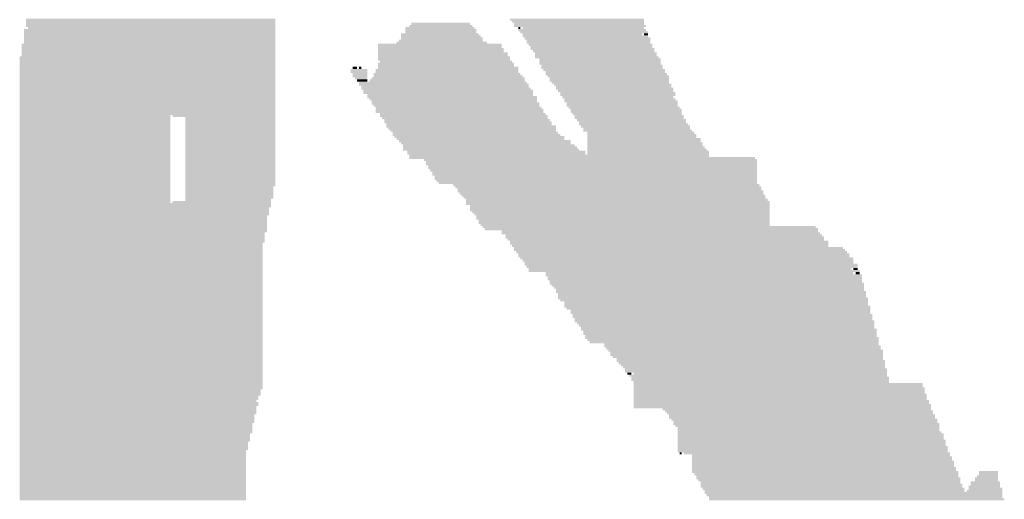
# Model space of a CAD drawing. Extents: x 0 to 579, y 0 to 878.
# Tile 13 of 34: x 208 to 335, y 310 to 372. Entities that reach past the tile are written whole.
import ezdxf

# ---------------------------------------------------------------- set-up
doc = ezdxf.new("R2010")
doc.units = 0
doc.header["$MEASUREMENT"] = 0

msp = doc.modelspace()

# ---------------------------------------------------------------- linework, layer by layer
at = {"color": 7, "linetype": 'Continuous', "lineweight": 0}
for points in [[(209.11, 371.42), (241.18, 371.42), (209.11, 371.69), (241.18, 371.69)], [(209.11, 371.16), (241.18, 371.16), (209.11, 371.42), (241.18, 371.42)], [(209.11, 370.89), (241.18, 370.89), (209.11, 371.16), (241.18, 371.16)], [(258.69, 370.89), (266.24, 370.89), (258.69, 371.16), (266.24, 371.16)], [(271.36, 371.42), (288.61, 371.42), (271.36, 371.69), (288.61, 371.69)], [(271.63, 371.16), (288.61, 371.16), (271.63, 371.42), (288.61, 371.42)], [(271.9, 370.89), (288.61, 370.89), (271.9, 371.16), (288.61, 371.16)], [(208.84, 370.08), (241.18, 370.08), (208.84, 370.35), (241.18, 370.35)], [(208.84, 369.81), (241.18, 369.81), (208.84, 370.08), (241.18, 370.08)], [(209.11, 370.62), (241.18, 370.62), (209.11, 370.89), (241.18, 370.89)], [(209.38, 370.35), (241.18, 370.35), (209.38, 370.62), (241.18, 370.62)], [(257.89, 370.35), (266.78, 370.35), (257.89, 370.62), (266.78, 370.62)], [(257.89, 370.08), (267.05, 370.08), (257.89, 370.35), (267.05, 370.35)], [(257.89, 369.81), (267.05, 369.81), (257.89, 370.08), (267.05, 370.08)], [(258.42, 370.62), (266.51, 370.62), (258.42, 370.89), (266.51, 370.89)], [(271.9, 370.62), (288.88, 370.62), (271.9, 370.89), (288.88, 370.89)], [(272.44, 370.35), (272.71, 370.35), (272.44, 370.62), (272.71, 370.62)], [(272.44, 370.08), (288.88, 370.08), (272.44, 370.35), (288.88, 370.35)], [(272.71, 369.81), (289.14, 369.81), (272.71, 370.08), (289.14, 370.08)], [(272.98, 370.35), (288.61, 370.35), (272.98, 370.62), (288.61, 370.62)], [(208.84, 369.54), (241.18, 369.54), (208.84, 369.81), (241.18, 369.81)], [(208.84, 369.27), (241.18, 369.27), (208.84, 369.54), (241.18, 369.54)], [(208.84, 369), (241.18, 369), (208.84, 369.27), (241.18, 369.27)], [(208.84, 368.73), (241.18, 368.73), (208.84, 369), (241.18, 369)], [(208.84, 368.46), (241.18, 368.46), (208.84, 368.73), (241.18, 368.73)], [(256.81, 368.46), (268.4, 368.46), (256.81, 368.73), (268.4, 368.73)], [(257.08, 368.73), (267.86, 368.73), (257.08, 369), (267.86, 369)], [(257.35, 369.54), (267.32, 369.54), (257.35, 369.81), (267.32, 369.81)], [(257.35, 369.27), (267.59, 369.27), (257.35, 369.54), (267.59, 369.54)], [(257.35, 369), (267.86, 369), (257.35, 369.27), (267.86, 369.27)], [(272.98, 369.54), (288.34, 369.54), (272.98, 369.81), (288.34, 369.81)], [(272.98, 369.27), (289.14, 369.27), (272.98, 369.54), (289.14, 369.54)], [(273.25, 369), (289.41, 369), (273.25, 369.27), (289.41, 369.27)], [(273.52, 368.73), (289.41, 368.73), (273.52, 369), (289.41, 369)], [(273.52, 368.46), (289.41, 368.46), (273.52, 368.73), (289.41, 368.73)], [(288.61, 369.54), (289.14, 369.54), (288.61, 369.81), (289.14, 369.81)], [(208.57, 368.19), (241.18, 368.19), (208.57, 368.46), (241.18, 368.46)], [(208.57, 367.92), (241.18, 367.92), (208.57, 368.19), (241.18, 368.19)], [(208.57, 367.65), (241.18, 367.65), (208.57, 367.92), (241.18, 367.92)], [(208.57, 367.38), (241.18, 367.38), (208.57, 367.65), (241.18, 367.65)], [(208.57, 367.12), (241.18, 367.12), (208.57, 367.38), (241.18, 367.38)], [(254.38, 368.19), (270.28, 368.19), (254.38, 368.46), (270.28, 368.46)], [(254.38, 367.92), (270.28, 367.92), (254.38, 368.19), (270.28, 368.19)], [(254.38, 367.65), (270.55, 367.65), (254.38, 367.92), (270.55, 367.92)], [(254.38, 367.38), (270.55, 367.38), (254.38, 367.65), (270.55, 367.65)], [(254.38, 367.12), (271.09, 367.12), (254.38, 367.38), (271.09, 367.38)], [(273.78, 368.19), (289.68, 368.19), (273.78, 368.46), (289.68, 368.46)], [(274.05, 367.92), (289.68, 367.92), (274.05, 368.19), (289.68, 368.19)], [(274.05, 367.65), (289.95, 367.65), (274.05, 367.92), (289.95, 367.92)], [(274.32, 367.38), (289.95, 367.38), (274.32, 367.65), (289.95, 367.65)], [(274.59, 367.12), (290.22, 367.12), (274.59, 367.38), (290.22, 367.38)], [(208.3, 366.58), (241.18, 366.58), (208.3, 366.85), (241.18, 366.85)], [(208.3, 366.31), (241.18, 366.31), (208.3, 366.58), (241.18, 366.58)], [(208.3, 366.04), (241.18, 366.04), (208.3, 366.31), (241.18, 366.31)], [(208.3, 365.77), (241.18, 365.77), (208.3, 366.04), (241.18, 366.04)], [(208.57, 366.85), (241.18, 366.85), (208.57, 367.12), (241.18, 367.12)], [(254.38, 366.85), (271.09, 366.85), (254.38, 367.12), (271.09, 367.12)], [(254.38, 366.58), (271.36, 366.58), (254.38, 366.85), (271.36, 366.85)], [(254.38, 366.31), (271.36, 366.31), (254.38, 366.58), (271.36, 366.58)], [(254.38, 365.77), (271.9, 365.77), (254.38, 366.04), (271.9, 366.04)], [(254.65, 366.04), (271.63, 366.04), (254.65, 366.31), (271.63, 366.31)], [(274.59, 366.85), (290.22, 366.85), (274.59, 367.12), (290.22, 367.12)], [(274.59, 366.58), (290.49, 366.58), (274.59, 366.85), (290.49, 366.85)], [(275.13, 366.31), (290.76, 366.31), (275.13, 366.58), (290.76, 366.58)], [(275.13, 366.04), (290.76, 366.04), (275.13, 366.31), (290.76, 366.31)], [(275.13, 365.77), (290.76, 365.77), (275.13, 366.04), (290.76, 366.04)], [(208.3, 365.5), (241.18, 365.5), (208.3, 365.77), (241.18, 365.77)], [(208.3, 365.23), (241.18, 365.23), (208.3, 365.5), (241.18, 365.5)], [(208.3, 364.96), (241.18, 364.96), (208.3, 365.23), (241.18, 365.23)], [(208.3, 364.69), (241.18, 364.69), (208.3, 364.96), (241.18, 364.96)], [(250.88, 364.96), (253.04, 364.96), (250.88, 365.23), (253.04, 365.23)], [(250.88, 364.69), (253.04, 364.69), (250.88, 364.96), (253.04, 364.96)], [(251.15, 365.23), (251.69, 365.23), (251.15, 365.5), (251.69, 365.5)], [(251.96, 365.23), (252.23, 365.23), (251.96, 365.5), (252.23, 365.5)], [(254.11, 364.96), (272.44, 364.96), (254.11, 365.23), (272.44, 365.23)], [(254.11, 364.69), (272.44, 364.69), (254.11, 364.96), (272.44, 364.96)], [(254.38, 365.5), (271.9, 365.5), (254.38, 365.77), (271.9, 365.77)], [(254.38, 365.23), (272.44, 365.23), (254.38, 365.5), (272.44, 365.5)], [(275.4, 365.5), (291.03, 365.5), (275.4, 365.77), (291.03, 365.77)], [(275.4, 365.23), (291.03, 365.23), (275.4, 365.5), (291.03, 365.5)], [(275.67, 364.96), (291.3, 364.96), (275.67, 365.23), (291.3, 365.23)], [(275.94, 364.69), (291.3, 364.69), (275.94, 364.96), (291.3, 364.96)], [(208.3, 364.42), (241.18, 364.42), (208.3, 364.69), (241.18, 364.69)], [(208.3, 364.15), (241.18, 364.15), (208.3, 364.42), (241.18, 364.42)], [(208.3, 363.88), (241.18, 363.88), (208.3, 364.15), (241.18, 364.15)], [(208.3, 363.61), (241.18, 363.61), (208.3, 363.88), (241.18, 363.88)], [(208.3, 363.34), (241.18, 363.34), (208.3, 363.61), (241.18, 363.61)], [(251.15, 364.42), (253.04, 364.42), (251.15, 364.69), (253.04, 364.69)], [(251.15, 364.15), (253.04, 364.15), (251.15, 364.42), (253.04, 364.42)], [(251.42, 363.88), (253.04, 363.88), (251.42, 364.15), (253.04, 364.15)], [(251.69, 363.61), (253.04, 363.61), (251.69, 363.88), (253.04, 363.88)], [(251.96, 363.34), (273.52, 363.34), (251.96, 363.61), (273.52, 363.61)], [(253.3, 363.61), (273.25, 363.61), (253.3, 363.88), (273.25, 363.88)], [(253.57, 363.88), (273.25, 363.88), (253.57, 364.15), (273.25, 364.15)], [(253.84, 364.42), (272.71, 364.42), (253.84, 364.69), (272.71, 364.69)], [(253.84, 364.15), (272.98, 364.15), (253.84, 364.42), (272.98, 364.42)], [(275.94, 364.42), (291.57, 364.42), (275.94, 364.69), (291.57, 364.69)], [(276.21, 364.15), (291.84, 364.15), (276.21, 364.42), (291.84, 364.42)], [(276.48, 363.88), (291.84, 363.88), (276.48, 364.15), (291.84, 364.15)], [(276.48, 363.61), (291.84, 363.61), (276.48, 363.88), (291.84, 363.88)], [(276.75, 363.34), (291.84, 363.34), (276.75, 363.61), (291.84, 363.61)], [(208.3, 363.08), (241.18, 363.08), (208.3, 363.34), (241.18, 363.34)], [(208.3, 362.81), (241.18, 362.81), (208.3, 363.08), (241.18, 363.08)], [(208.3, 362.54), (241.18, 362.54), (208.3, 362.81), (241.18, 362.81)], [(208.3, 362.27), (241.18, 362.27), (208.3, 362.54), (241.18, 362.54)], [(208.3, 362), (241.18, 362), (208.3, 362.27), (241.18, 362.27)], [(251.96, 363.08), (273.78, 363.08), (251.96, 363.34), (273.78, 363.34)], [(252.23, 362.81), (273.78, 362.81), (252.23, 363.08), (273.78, 363.08)], [(252.23, 362.54), (274.05, 362.54), (252.23, 362.81), (274.05, 362.81)], [(252.5, 362.27), (274.32, 362.27), (252.5, 362.54), (274.32, 362.54)], [(252.5, 362), (274.32, 362), (252.5, 362.27), (274.32, 362.27)], [(277.02, 363.08), (292.11, 363.08), (277.02, 363.34), (292.11, 363.34)], [(277.29, 362.81), (292.11, 362.81), (277.29, 363.08), (292.11, 363.08)], [(277.29, 362.54), (292.38, 362.54), (277.29, 362.81), (292.38, 362.81)], [(277.56, 362.27), (292.38, 362.27), (277.56, 362.54), (292.38, 362.54)], [(277.83, 362), (292.65, 362), (277.83, 362.27), (292.65, 362.27)], [(208.3, 361.73), (241.18, 361.73), (208.3, 362), (241.18, 362)], [(208.3, 361.46), (241.18, 361.46), (208.3, 361.73), (241.18, 361.73)], [(208.3, 361.19), (241.18, 361.19), (208.3, 361.46), (241.18, 361.46)], [(208.3, 360.92), (241.18, 360.92), (208.3, 361.19), (241.18, 361.19)], [(253.04, 361.73), (274.32, 361.73), (253.04, 362), (274.32, 362)], [(253.04, 361.46), (274.86, 361.46), (253.04, 361.73), (274.86, 361.73)], [(253.3, 361.19), (274.86, 361.19), (253.3, 361.46), (274.86, 361.46)], [(253.57, 360.92), (274.86, 360.92), (253.57, 361.19), (274.86, 361.19)], [(277.83, 361.73), (292.65, 361.73), (277.83, 362), (292.65, 362)], [(278.1, 361.46), (292.38, 361.46), (278.1, 361.73), (292.38, 361.73)], [(278.37, 361.19), (292.65, 361.19), (278.37, 361.46), (292.65, 361.46)], [(278.37, 360.92), (292.92, 360.92), (278.37, 361.19), (292.92, 361.19)], [(208.3, 360.65), (241.18, 360.65), (208.3, 360.92), (241.18, 360.92)], [(208.3, 360.38), (241.18, 360.38), (208.3, 360.65), (241.18, 360.65)], [(208.3, 360.11), (241.18, 360.11), (208.3, 360.38), (241.18, 360.38)], [(208.3, 359.84), (241.18, 359.84), (208.3, 360.11), (241.18, 360.11)], [(208.3, 359.57), (241.18, 359.57), (208.3, 359.84), (241.18, 359.84)], [(253.57, 360.65), (275.13, 360.65), (253.57, 360.92), (275.13, 360.92)], [(253.84, 360.38), (275.13, 360.38), (253.84, 360.65), (275.13, 360.65)], [(254.11, 360.11), (275.4, 360.11), (254.11, 360.38), (275.4, 360.38)], [(254.11, 359.84), (275.67, 359.84), (254.11, 360.11), (275.67, 360.11)], [(254.11, 359.57), (275.67, 359.57), (254.11, 359.84), (275.67, 359.84)], [(278.64, 360.65), (292.92, 360.65), (278.64, 360.92), (292.92, 360.92)], [(278.64, 360.38), (292.92, 360.38), (278.64, 360.65), (292.92, 360.65)], [(278.9, 360.11), (293.19, 360.11), (278.9, 360.38), (293.19, 360.38)], [(279.17, 359.84), (293.46, 359.84), (279.17, 360.11), (293.46, 360.11)], [(279.17, 359.57), (293.46, 359.57), (279.17, 359.84), (293.46, 359.84)], [(208.3, 359.3), (241.18, 359.3), (208.3, 359.57), (241.18, 359.57)], [(208.3, 359.04), (227.7, 359.04), (208.3, 359.3), (227.7, 359.3)], [(208.3, 358.77), (227.7, 358.77), (208.3, 359.04), (227.7, 359.04)], [(208.3, 358.5), (227.7, 358.5), (208.3, 358.77), (227.7, 358.77)], [(208.3, 358.23), (227.7, 358.23), (208.3, 358.5), (227.7, 358.5)], [(227.97, 359.04), (241.18, 359.04), (227.97, 359.3), (241.18, 359.3)], [(229.59, 358.77), (241.18, 358.77), (229.59, 359.04), (241.18, 359.04)], [(229.59, 358.5), (241.18, 358.5), (229.59, 358.77), (241.18, 358.77)], [(229.59, 358.23), (241.18, 358.23), (229.59, 358.5), (241.18, 358.5)], [(254.65, 359.3), (275.94, 359.3), (254.65, 359.57), (275.94, 359.57)], [(254.65, 359.04), (276.21, 359.04), (254.65, 359.3), (276.21, 359.3)], [(254.92, 358.77), (276.21, 358.77), (254.92, 359.04), (276.21, 359.04)], [(255.19, 358.5), (276.48, 358.5), (255.19, 358.77), (276.48, 358.77)], [(255.19, 358.23), (276.75, 358.23), (255.19, 358.5), (276.75, 358.5)], [(279.44, 359.3), (293.46, 359.3), (279.44, 359.57), (293.46, 359.57)], [(279.71, 359.04), (293.73, 359.04), (279.71, 359.3), (293.73, 359.3)], [(279.71, 358.77), (293.73, 358.77), (279.71, 359.04), (293.73, 359.04)], [(279.98, 358.5), (294, 358.5), (279.98, 358.77), (294, 358.77)], [(280.25, 358.23), (294, 358.23), (280.25, 358.5), (294, 358.5)], [(208.3, 357.96), (227.7, 357.96), (208.3, 358.23), (227.7, 358.23)], [(208.3, 357.69), (227.7, 357.69), (208.3, 357.96), (227.7, 357.96)], [(208.3, 357.42), (227.7, 357.42), (208.3, 357.69), (227.7, 357.69)], [(208.3, 357.15), (227.7, 357.15), (208.3, 357.42), (227.7, 357.42)], [(229.59, 357.96), (241.18, 357.96), (229.59, 358.23), (241.18, 358.23)], [(229.59, 357.69), (241.18, 357.69), (229.59, 357.96), (241.18, 357.96)], [(229.59, 357.42), (241.18, 357.42), (229.59, 357.69), (241.18, 357.69)], [(229.59, 357.15), (241.18, 357.15), (229.59, 357.42), (241.18, 357.42)], [(255.46, 357.96), (276.75, 357.96), (255.46, 358.23), (276.75, 358.23)], [(255.46, 357.69), (277.29, 357.69), (255.46, 357.96), (277.29, 357.96)], [(255.73, 357.42), (277.29, 357.42), (255.73, 357.69), (277.29, 357.69)], [(256, 357.15), (277.29, 357.15), (256, 357.42), (277.29, 357.42)], [(280.25, 357.96), (294.26, 357.96), (280.25, 358.23), (294.26, 358.23)], [(280.52, 357.69), (294.53, 357.69), (280.52, 357.96), (294.53, 357.96)], [(280.79, 357.42), (294.53, 357.42), (280.79, 357.69), (294.53, 357.69)], [(280.79, 357.15), (294.8, 357.15), (280.79, 357.42), (294.8, 357.42)], [(208.3, 356.88), (227.7, 356.88), (208.3, 357.15), (227.7, 357.15)], [(208.3, 356.61), (227.7, 356.61), (208.3, 356.88), (227.7, 356.88)], [(208.3, 356.34), (227.7, 356.34), (208.3, 356.61), (227.7, 356.61)], [(208.3, 356.07), (227.7, 356.07), (208.3, 356.34), (227.7, 356.34)], [(208.3, 355.8), (227.7, 355.8), (208.3, 356.07), (227.7, 356.07)], [(229.59, 356.88), (241.18, 356.88), (229.59, 357.15), (241.18, 357.15)], [(229.59, 356.61), (241.18, 356.61), (229.59, 356.88), (241.18, 356.88)], [(229.59, 356.34), (241.18, 356.34), (229.59, 356.61), (241.18, 356.61)], [(229.59, 356.07), (241.18, 356.07), (229.59, 356.34), (241.18, 356.34)], [(229.59, 355.8), (241.18, 355.8), (229.59, 356.07), (241.18, 356.07)], [(256.27, 356.88), (277.56, 356.88), (256.27, 357.15), (277.56, 357.15)], [(256.27, 356.61), (277.83, 356.61), (256.27, 356.88), (277.83, 356.88)], [(256.54, 356.34), (278.37, 356.34), (256.54, 356.61), (278.37, 356.61)], [(256.81, 356.07), (278.37, 356.07), (256.81, 356.34), (278.37, 356.34)], [(257.08, 355.8), (279.17, 355.8), (257.08, 356.07), (279.17, 356.07)], [(281.33, 356.88), (295.07, 356.88), (281.33, 357.15), (295.07, 357.15)], [(281.33, 356.61), (295.34, 356.61), (281.33, 356.88), (295.34, 356.88)], [(281.33, 356.34), (295.34, 356.34), (281.33, 356.61), (295.34, 356.61)], [(281.33, 356.07), (295.88, 356.07), (281.33, 356.34), (295.88, 356.34)], [(281.33, 355.8), (295.88, 355.8), (281.33, 356.07), (295.88, 356.07)], [(208.3, 355.53), (227.7, 355.53), (208.3, 355.8), (227.7, 355.8)], [(208.3, 355.26), (227.7, 355.26), (208.3, 355.53), (227.7, 355.53)], [(208.3, 354.99), (227.7, 354.99), (208.3, 355.26), (227.7, 355.26)], [(208.3, 354.73), (227.7, 354.73), (208.3, 354.99), (227.7, 354.99)], [(208.3, 354.46), (227.7, 354.46), (208.3, 354.73), (227.7, 354.73)], [(229.59, 355.53), (241.18, 355.53), (229.59, 355.8), (241.18, 355.8)], [(229.59, 355.26), (241.18, 355.26), (229.59, 355.53), (241.18, 355.53)], [(229.59, 354.99), (241.18, 354.99), (229.59, 355.26), (241.18, 355.26)], [(229.59, 354.73), (241.18, 354.73), (229.59, 354.99), (241.18, 354.99)], [(229.59, 354.46), (241.18, 354.46), (229.59, 354.73), (241.18, 354.73)], [(257.35, 355.53), (279.17, 355.53), (257.35, 355.8), (279.17, 355.8)], [(257.62, 355.26), (279.71, 355.26), (257.62, 355.53), (279.71, 355.53)], [(257.62, 354.99), (279.98, 354.99), (257.62, 355.26), (279.98, 355.26)], [(257.62, 354.73), (280.25, 354.73), (257.62, 354.99), (280.25, 354.99)], [(258.16, 354.46), (281.06, 354.46), (258.16, 354.73), (281.06, 354.73)], [(281.33, 355.53), (296.15, 355.53), (281.33, 355.8), (296.15, 355.8)], [(281.33, 355.26), (296.15, 355.26), (281.33, 355.53), (296.15, 355.53)], [(281.33, 354.99), (296.42, 354.99), (281.33, 355.26), (296.42, 355.26)], [(281.33, 354.73), (296.69, 354.73), (281.33, 354.99), (296.69, 354.99)], [(281.33, 354.46), (296.96, 354.46), (281.33, 354.73), (296.96, 354.73)], [(208.3, 354.19), (227.7, 354.19), (208.3, 354.46), (227.7, 354.46)], [(208.3, 353.92), (227.7, 353.92), (208.3, 354.19), (227.7, 354.19)], [(208.3, 353.65), (227.7, 353.65), (208.3, 353.92), (227.7, 353.92)], [(208.3, 353.38), (227.7, 353.38), (208.3, 353.65), (227.7, 353.65)], [(208.3, 353.11), (227.7, 353.11), (208.3, 353.38), (227.7, 353.38)], [(229.59, 354.19), (241.18, 354.19), (229.59, 354.46), (241.18, 354.46)], [(229.59, 353.92), (241.18, 353.92), (229.59, 354.19), (241.18, 354.19)], [(229.59, 353.65), (241.18, 353.65), (229.59, 353.92), (241.18, 353.92)], [(229.59, 353.38), (241.18, 353.38), (229.59, 353.65), (241.18, 353.65)], [(229.59, 353.11), (241.18, 353.11), (229.59, 353.38), (241.18, 353.38)], [(258.16, 354.19), (281.06, 354.19), (258.16, 354.46), (281.06, 354.46)], [(258.42, 353.92), (296.96, 353.92), (258.42, 354.19), (296.96, 354.19)], [(258.42, 353.65), (302.89, 353.65), (258.42, 353.92), (302.89, 353.92)], [(260.31, 353.38), (303.16, 353.38), (260.31, 353.65), (303.16, 353.65)], [(260.58, 353.11), (303.16, 353.11), (260.58, 353.38), (303.16, 353.38)], [(281.33, 354.19), (296.96, 354.19), (281.33, 354.46), (296.96, 354.46)], [(208.3, 352.84), (227.7, 352.84), (208.3, 353.11), (227.7, 353.11)], [(208.3, 352.57), (227.7, 352.57), (208.3, 352.84), (227.7, 352.84)], [(208.3, 352.3), (227.7, 352.3), (208.3, 352.57), (227.7, 352.57)], [(208.3, 352.03), (227.7, 352.03), (208.3, 352.3), (227.7, 352.3)], [(229.59, 352.84), (241.18, 352.84), (229.59, 353.11), (241.18, 353.11)], [(229.59, 352.57), (241.18, 352.57), (229.59, 352.84), (241.18, 352.84)], [(229.59, 352.3), (241.18, 352.3), (229.59, 352.57), (241.18, 352.57)], [(229.59, 352.03), (241.18, 352.03), (229.59, 352.3), (241.18, 352.3)], [(260.58, 352.84), (303.16, 352.84), (260.58, 353.11), (303.16, 353.11)], [(260.85, 352.57), (303.16, 352.57), (260.85, 352.84), (303.16, 352.84)], [(260.85, 352.3), (303.16, 352.3), (260.85, 352.57), (303.16, 352.57)], [(261.12, 352.03), (303.16, 352.03), (261.12, 352.3), (303.16, 352.3)], [(208.3, 351.76), (227.7, 351.76), (208.3, 352.03), (227.7, 352.03)], [(208.3, 351.49), (227.7, 351.49), (208.3, 351.76), (227.7, 351.76)], [(208.3, 351.22), (227.7, 351.22), (208.3, 351.49), (227.7, 351.49)], [(208.3, 350.95), (227.7, 350.95), (208.3, 351.22), (227.7, 351.22)], [(208.3, 350.69), (227.7, 350.69), (208.3, 350.95), (227.7, 350.95)], [(229.59, 351.76), (241.18, 351.76), (229.59, 352.03), (241.18, 352.03)], [(229.59, 351.49), (241.18, 351.49), (229.59, 351.76), (241.18, 351.76)], [(229.59, 351.22), (241.18, 351.22), (229.59, 351.49), (241.18, 351.49)], [(229.59, 350.95), (241.18, 350.95), (229.59, 351.22), (241.18, 351.22)], [(229.59, 350.69), (241.18, 350.69), (229.59, 350.95), (241.18, 350.95)], [(261.39, 351.76), (303.16, 351.76), (261.39, 352.03), (303.16, 352.03)], [(261.39, 351.49), (303.16, 351.49), (261.39, 351.76), (303.16, 351.76)], [(261.66, 351.22), (303.16, 351.22), (261.66, 351.49), (303.16, 351.49)], [(261.66, 350.95), (303.16, 350.95), (261.66, 351.22), (303.16, 351.22)], [(261.93, 350.69), (303.16, 350.69), (261.93, 350.95), (303.16, 350.95)], [(208.3, 350.42), (227.7, 350.42), (208.3, 350.69), (227.7, 350.69)], [(208.3, 350.15), (227.7, 350.15), (208.3, 350.42), (227.7, 350.42)], [(208.3, 349.88), (227.7, 349.88), (208.3, 350.15), (227.7, 350.15)], [(208.3, 349.61), (227.7, 349.61), (208.3, 349.88), (227.7, 349.88)], [(208.3, 349.34), (227.7, 349.34), (208.3, 349.61), (227.7, 349.61)], [(229.59, 350.42), (241.18, 350.42), (229.59, 350.69), (241.18, 350.69)], [(229.59, 350.15), (241.18, 350.15), (229.59, 350.42), (241.18, 350.42)], [(229.59, 349.88), (240.91, 349.88), (229.59, 350.15), (240.91, 350.15)], [(229.59, 349.61), (240.91, 349.61), (229.59, 349.88), (240.91, 349.88)], [(229.59, 349.34), (240.91, 349.34), (229.59, 349.61), (240.91, 349.61)], [(262.2, 350.42), (303.16, 350.42), (262.2, 350.69), (303.16, 350.69)], [(264.08, 350.15), (303.43, 350.15), (264.08, 350.42), (303.43, 350.42)], [(264.35, 349.88), (303.7, 349.88), (264.35, 350.15), (303.7, 350.15)], [(264.62, 349.61), (303.7, 349.61), (264.62, 349.88), (303.7, 349.88)], [(264.62, 349.34), (303.97, 349.34), (264.62, 349.61), (303.97, 349.61)], [(208.3, 349.07), (227.7, 349.07), (208.3, 349.34), (227.7, 349.34)], [(208.3, 348.8), (227.7, 348.8), (208.3, 349.07), (227.7, 349.07)], [(208.3, 348.53), (227.7, 348.53), (208.3, 348.8), (227.7, 348.8)], [(208.3, 348.26), (227.7, 348.26), (208.3, 348.53), (227.7, 348.53)], [(229.59, 349.07), (240.91, 349.07), (229.59, 349.34), (240.91, 349.34)], [(229.59, 348.8), (240.91, 348.8), (229.59, 349.07), (240.91, 349.07)], [(229.59, 348.53), (240.91, 348.53), (229.59, 348.8), (240.91, 348.8)], [(229.59, 348.26), (240.64, 348.26), (229.59, 348.53), (240.64, 348.53)], [(264.89, 349.07), (303.97, 349.07), (264.89, 349.34), (303.97, 349.34)], [(265.16, 348.8), (304.23, 348.8), (265.16, 349.07), (304.23, 349.07)], [(265.43, 348.53), (304.23, 348.53), (265.43, 348.8), (304.23, 348.8)], [(265.7, 348.26), (304.5, 348.26), (265.7, 348.53), (304.5, 348.53)], [(208.3, 347.99), (227.7, 347.99), (208.3, 348.26), (227.7, 348.26)], [(208.3, 347.72), (240.64, 347.72), (208.3, 347.99), (240.64, 347.99)], [(208.3, 347.45), (240.64, 347.45), (208.3, 347.72), (240.64, 347.72)], [(208.3, 347.18), (240.37, 347.18), (208.3, 347.45), (240.37, 347.45)], [(208.3, 346.91), (240.37, 346.91), (208.3, 347.18), (240.37, 347.18)], [(227.97, 347.99), (240.64, 347.99), (227.97, 348.26), (240.64, 348.26)], [(265.7, 347.99), (304.77, 347.99), (265.7, 348.26), (304.77, 348.26)], [(265.7, 347.72), (304.77, 347.72), (265.7, 347.99), (304.77, 347.99)], [(266.24, 347.45), (304.77, 347.45), (266.24, 347.72), (304.77, 347.72)], [(266.24, 347.18), (304.77, 347.18), (266.24, 347.45), (304.77, 347.45)], [(266.24, 346.91), (304.77, 346.91), (266.24, 347.18), (304.77, 347.18)], [(208.3, 346.65), (240.37, 346.65), (208.3, 346.91), (240.37, 346.91)], [(208.3, 346.38), (240.37, 346.38), (208.3, 346.65), (240.37, 346.65)], [(208.3, 346.11), (240.1, 346.11), (208.3, 346.38), (240.1, 346.38)], [(208.3, 345.84), (240.1, 345.84), (208.3, 346.11), (240.1, 346.11)], [(208.3, 345.57), (240.1, 345.57), (208.3, 345.84), (240.1, 345.84)], [(266.51, 346.65), (304.77, 346.65), (266.51, 346.91), (304.77, 346.91)], [(266.78, 346.38), (304.77, 346.38), (266.78, 346.65), (304.77, 346.65)], [(267.05, 346.11), (304.77, 346.11), (267.05, 346.38), (304.77, 346.38)], [(267.05, 345.84), (304.77, 345.84), (267.05, 346.11), (304.77, 346.11)], [(267.32, 345.57), (304.77, 345.57), (267.32, 345.84), (304.77, 345.84)], [(208.3, 345.3), (240.1, 345.3), (208.3, 345.57), (240.1, 345.57)], [(208.3, 345.03), (240.1, 345.03), (208.3, 345.3), (240.1, 345.3)], [(208.3, 344.76), (240.1, 344.76), (208.3, 345.03), (240.1, 345.03)], [(208.3, 344.49), (240.1, 344.49), (208.3, 344.76), (240.1, 344.76)], [(267.32, 345.3), (304.77, 345.3), (267.32, 345.57), (304.77, 345.57)], [(267.59, 345.03), (304.77, 345.03), (267.59, 345.3), (304.77, 345.3)], [(267.86, 344.76), (310.7, 344.76), (267.86, 345.03), (310.7, 345.03)], [(268.13, 344.49), (310.97, 344.49), (268.13, 344.76), (310.97, 344.76)], [(208.3, 344.22), (240.1, 344.22), (208.3, 344.49), (240.1, 344.49)], [(208.3, 343.95), (239.83, 343.95), (208.3, 344.22), (239.83, 344.22)], [(208.3, 343.68), (239.83, 343.68), (208.3, 343.95), (239.83, 343.95)], [(208.3, 343.41), (239.83, 343.41), (208.3, 343.68), (239.83, 343.68)], [(208.3, 343.14), (239.83, 343.14), (208.3, 343.41), (239.83, 343.41)], [(270.28, 344.22), (310.97, 344.22), (270.28, 344.49), (310.97, 344.49)], [(270.28, 343.95), (311.24, 343.95), (270.28, 344.22), (311.24, 344.22)], [(270.82, 343.68), (311.51, 343.68), (270.82, 343.95), (311.51, 343.95)], [(270.82, 343.41), (311.78, 343.41), (270.82, 343.68), (311.78, 343.68)], [(271.09, 343.14), (311.78, 343.14), (271.09, 343.41), (311.78, 343.41)], [(208.3, 342.87), (239.83, 342.87), (208.3, 343.14), (239.83, 343.14)], [(208.3, 342.61), (239.56, 342.61), (208.3, 342.87), (239.56, 342.87)], [(208.3, 342.34), (239.56, 342.34), (208.3, 342.61), (239.56, 342.61)], [(208.3, 342.07), (239.56, 342.07), (208.3, 342.34), (239.56, 342.34)], [(208.3, 341.8), (239.56, 341.8), (208.3, 342.07), (239.56, 342.07)], [(271.36, 342.87), (312.32, 342.87), (271.36, 343.14), (312.32, 343.14)], [(271.36, 342.61), (312.32, 342.61), (271.36, 342.87), (312.32, 342.87)], [(271.63, 342.34), (312.32, 342.34), (271.63, 342.61), (312.32, 342.61)], [(271.9, 342.07), (314.21, 342.07), (271.9, 342.34), (314.21, 342.34)], [(271.9, 341.8), (314.47, 341.8), (271.9, 342.07), (314.47, 342.07)], [(208.3, 341.53), (239.56, 341.53), (208.3, 341.8), (239.56, 341.8)], [(208.3, 341.26), (239.56, 341.26), (208.3, 341.53), (239.56, 341.53)], [(208.3, 340.99), (239.56, 340.99), (208.3, 341.26), (239.56, 341.26)], [(208.3, 340.72), (239.56, 340.72), (208.3, 340.99), (239.56, 340.99)], [(208.3, 340.45), (239.56, 340.45), (208.3, 340.72), (239.56, 340.72)], [(272.17, 341.53), (314.74, 341.53), (272.17, 341.8), (314.74, 341.8)], [(272.44, 341.26), (315.01, 341.26), (272.44, 341.53), (315.01, 341.53)], [(272.44, 340.99), (315.01, 340.99), (272.44, 341.26), (315.01, 341.26)], [(272.71, 340.72), (315.55, 340.72), (272.71, 340.99), (315.55, 340.99)], [(272.98, 340.45), (315.55, 340.45), (272.98, 340.72), (315.55, 340.72)], [(208.3, 340.18), (239.56, 340.18), (208.3, 340.45), (239.56, 340.45)], [(208.3, 339.91), (239.56, 339.91), (208.3, 340.18), (239.56, 340.18)], [(208.3, 339.64), (239.56, 339.64), (208.3, 339.91), (239.56, 339.91)], [(208.3, 339.37), (239.56, 339.37), (208.3, 339.64), (239.56, 339.64)], [(273.25, 340.18), (315.55, 340.18), (273.25, 340.45), (315.55, 340.45)], [(273.25, 339.91), (316.09, 339.91), (273.25, 340.18), (316.09, 340.18)], [(273.52, 339.64), (316.09, 339.64), (273.52, 339.91), (316.09, 339.91)], [(273.78, 339.37), (315.28, 339.37), (273.78, 339.64), (315.28, 339.64)], [(315.55, 339.37), (316.09, 339.37), (315.55, 339.64), (316.09, 339.64)], [(208.3, 339.1), (239.56, 339.1), (208.3, 339.37), (239.56, 339.37)], [(208.3, 338.83), (239.56, 338.83), (208.3, 339.1), (239.56, 339.1)], [(208.3, 338.57), (239.56, 338.57), (208.3, 338.83), (239.56, 338.83)], [(208.3, 338.3), (239.56, 338.3), (208.3, 338.57), (239.56, 338.57)], [(208.3, 338.03), (239.56, 338.03), (208.3, 338.3), (239.56, 338.3)], [(273.78, 339.1), (316.36, 339.1), (273.78, 339.37), (316.36, 339.37)], [(275.94, 338.83), (315.55, 338.83), (275.94, 339.1), (315.55, 339.1)], [(275.94, 338.57), (316.63, 338.57), (275.94, 338.83), (316.63, 338.83)], [(276.21, 338.3), (316.63, 338.3), (276.21, 338.57), (316.63, 338.57)], [(276.21, 338.03), (316.63, 338.03), (276.21, 338.3), (316.63, 338.3)], [(315.82, 338.83), (316.36, 338.83), (315.82, 339.1), (316.36, 339.1)], [(208.3, 337.76), (239.56, 337.76), (208.3, 338.03), (239.56, 338.03)], [(208.3, 337.49), (239.56, 337.49), (208.3, 337.76), (239.56, 337.76)], [(208.3, 337.22), (239.56, 337.22), (208.3, 337.49), (239.56, 337.49)], [(208.3, 336.95), (239.56, 336.95), (208.3, 337.22), (239.56, 337.22)], [(208.3, 336.68), (239.56, 336.68), (208.3, 336.95), (239.56, 336.95)], [(276.48, 337.76), (316.63, 337.76), (276.48, 338.03), (316.63, 338.03)], [(276.48, 337.49), (316.9, 337.49), (276.48, 337.76), (316.9, 337.76)], [(276.75, 337.22), (316.9, 337.22), (276.75, 337.49), (316.9, 337.49)], [(277.02, 336.95), (316.9, 336.95), (277.02, 337.22), (316.9, 337.22)], [(277.29, 336.68), (316.9, 336.68), (277.29, 336.95), (316.9, 336.95)], [(208.3, 336.41), (239.56, 336.41), (208.3, 336.68), (239.56, 336.68)], [(208.3, 336.14), (239.56, 336.14), (208.3, 336.41), (239.56, 336.41)], [(208.3, 335.87), (239.56, 335.87), (208.3, 336.14), (239.56, 336.14)], [(208.3, 335.6), (239.56, 335.6), (208.3, 335.87), (239.56, 335.87)], [(277.29, 336.41), (317.17, 336.41), (277.29, 336.68), (317.17, 336.68)], [(277.56, 336.14), (317.17, 336.14), (277.56, 336.41), (317.17, 336.41)], [(277.56, 335.87), (317.17, 335.87), (277.56, 336.14), (317.17, 336.14)], [(277.56, 335.6), (317.44, 335.6), (277.56, 335.87), (317.44, 335.87)], [(208.3, 335.33), (239.56, 335.33), (208.3, 335.6), (239.56, 335.6)], [(208.3, 335.06), (239.56, 335.06), (208.3, 335.33), (239.56, 335.33)], [(208.3, 334.79), (239.56, 334.79), (208.3, 335.06), (239.56, 335.06)], [(208.3, 334.52), (239.56, 334.52), (208.3, 334.79), (239.56, 334.79)], [(208.3, 334.26), (239.56, 334.26), (208.3, 334.52), (239.56, 334.52)], [(277.83, 335.33), (317.44, 335.33), (277.83, 335.6), (317.44, 335.6)], [(278.37, 335.06), (317.44, 335.06), (278.37, 335.33), (317.44, 335.33)], [(278.37, 334.79), (317.44, 334.79), (278.37, 335.06), (317.44, 335.06)], [(278.37, 334.52), (317.71, 334.52), (278.37, 334.79), (317.71, 334.79)], [(278.64, 334.26), (317.71, 334.26), (278.64, 334.52), (317.71, 334.52)], [(208.3, 333.99), (239.56, 333.99), (208.3, 334.26), (239.56, 334.26)], [(208.3, 333.72), (239.56, 333.72), (208.3, 333.99), (239.56, 333.99)], [(208.3, 333.45), (239.56, 333.45), (208.3, 333.72), (239.56, 333.72)], [(208.3, 333.18), (239.56, 333.18), (208.3, 333.45), (239.56, 333.45)], [(208.3, 332.91), (239.56, 332.91), (208.3, 333.18), (239.56, 333.18)], [(279.17, 333.99), (317.71, 333.99), (279.17, 334.26), (317.71, 334.26)], [(279.17, 333.72), (317.71, 333.72), (279.17, 333.99), (317.71, 333.99)], [(279.44, 333.45), (317.98, 333.45), (279.44, 333.72), (317.98, 333.72)], [(279.44, 333.18), (317.98, 333.18), (279.44, 333.45), (317.98, 333.45)], [(279.71, 332.91), (317.98, 332.91), (279.71, 333.18), (317.98, 333.18)], [(208.3, 332.64), (239.56, 332.64), (208.3, 332.91), (239.56, 332.91)], [(208.3, 332.37), (239.56, 332.37), (208.3, 332.64), (239.56, 332.64)], [(208.3, 332.1), (239.56, 332.1), (208.3, 332.37), (239.56, 332.37)], [(208.3, 331.83), (239.56, 331.83), (208.3, 332.1), (239.56, 332.1)], [(208.3, 331.56), (239.56, 331.56), (208.3, 331.83), (239.56, 331.83)], [(279.71, 332.64), (318.25, 332.64), (279.71, 332.91), (318.25, 332.91)], [(279.98, 332.37), (318.25, 332.37), (279.98, 332.64), (318.25, 332.64)], [(280.25, 332.1), (318.25, 332.1), (280.25, 332.37), (318.25, 332.37)], [(280.52, 331.83), (318.25, 331.83), (280.52, 332.1), (318.25, 332.1)], [(280.52, 331.56), (318.52, 331.56), (280.52, 331.83), (318.52, 331.83)], [(208.3, 331.29), (239.56, 331.29), (208.3, 331.56), (239.56, 331.56)], [(208.3, 331.02), (239.56, 331.02), (208.3, 331.29), (239.56, 331.29)], [(208.3, 330.75), (239.56, 330.75), (208.3, 331.02), (239.56, 331.02)], [(208.3, 330.48), (239.56, 330.48), (208.3, 330.75), (239.56, 330.75)], [(280.79, 331.29), (318.52, 331.29), (280.79, 331.56), (318.52, 331.56)], [(280.79, 331.02), (318.52, 331.02), (280.79, 331.29), (318.52, 331.29)], [(281.06, 330.75), (318.52, 330.75), (281.06, 331.02), (318.52, 331.02)], [(281.06, 330.48), (318.79, 330.48), (281.06, 330.75), (318.79, 330.75)], [(208.3, 330.22), (239.56, 330.22), (208.3, 330.48), (239.56, 330.48)], [(208.3, 329.95), (239.56, 329.95), (208.3, 330.22), (239.56, 330.22)], [(208.3, 329.68), (239.56, 329.68), (208.3, 329.95), (239.56, 329.95)], [(208.3, 329.41), (239.56, 329.41), (208.3, 329.68), (239.56, 329.68)], [(208.3, 329.14), (239.56, 329.14), (208.3, 329.41), (239.56, 329.41)], [(281.33, 330.22), (318.79, 330.22), (281.33, 330.48), (318.79, 330.48)], [(281.6, 329.95), (318.79, 329.95), (281.6, 330.22), (318.79, 330.22)], [(283.49, 329.68), (318.79, 329.68), (283.49, 329.95), (318.79, 329.95)], [(283.49, 329.41), (319.06, 329.41), (283.49, 329.68), (319.06, 329.68)], [(283.76, 329.14), (319.06, 329.14), (283.76, 329.41), (319.06, 329.41)], [(208.3, 328.87), (239.56, 328.87), (208.3, 329.14), (239.56, 329.14)], [(208.3, 328.6), (239.56, 328.6), (208.3, 328.87), (239.56, 328.87)], [(208.3, 328.33), (239.56, 328.33), (208.3, 328.6), (239.56, 328.6)], [(208.3, 328.06), (239.56, 328.06), (208.3, 328.33), (239.56, 328.33)], [(208.3, 327.79), (239.56, 327.79), (208.3, 328.06), (239.56, 328.06)], [(284.02, 328.87), (319.33, 328.87), (284.02, 329.14), (319.33, 329.14)], [(284.29, 328.6), (319.33, 328.6), (284.29, 328.87), (319.33, 328.87)], [(284.29, 328.33), (319.33, 328.33), (284.29, 328.6), (319.33, 328.6)], [(284.56, 328.06), (319.33, 328.06), (284.56, 328.33), (319.33, 328.33)], [(285.1, 327.79), (319.33, 327.79), (285.1, 328.06), (319.33, 328.06)], [(208.3, 327.52), (239.56, 327.52), (208.3, 327.79), (239.56, 327.79)], [(208.3, 327.25), (239.56, 327.25), (208.3, 327.52), (239.56, 327.52)], [(208.3, 326.98), (239.56, 326.98), (208.3, 327.25), (239.56, 327.25)], [(208.3, 326.71), (239.56, 326.71), (208.3, 326.98), (239.56, 326.98)], [(285.1, 327.52), (319.59, 327.52), (285.1, 327.79), (319.59, 327.79)], [(285.37, 327.25), (319.59, 327.25), (285.37, 327.52), (319.59, 327.52)], [(285.64, 326.98), (319.59, 326.98), (285.64, 327.25), (319.59, 327.25)], [(285.91, 326.71), (319.59, 326.71), (285.91, 326.98), (319.59, 326.98)], [(208.3, 326.44), (239.56, 326.44), (208.3, 326.71), (239.56, 326.71)], [(208.3, 326.18), (239.56, 326.18), (208.3, 326.44), (239.56, 326.44)], [(208.3, 325.91), (239.56, 325.91), (208.3, 326.18), (239.56, 326.18)], [(208.3, 325.64), (239.56, 325.64), (208.3, 325.91), (239.56, 325.91)], [(208.3, 325.37), (239.56, 325.37), (208.3, 325.64), (239.56, 325.64)], [(286.18, 326.44), (319.86, 326.44), (286.18, 326.71), (319.86, 326.71)], [(286.18, 326.18), (319.86, 326.18), (286.18, 326.44), (319.86, 326.44)], [(286.45, 325.91), (286.99, 325.91), (286.45, 326.18), (286.99, 326.18)], [(286.72, 325.64), (319.86, 325.64), (286.72, 325.91), (319.86, 325.91)], [(286.99, 325.37), (320.13, 325.37), (286.99, 325.64), (320.13, 325.64)], [(287.26, 325.91), (319.86, 325.91), (287.26, 326.18), (319.86, 326.18)], [(208.3, 325.1), (239.56, 325.1), (208.3, 325.37), (239.56, 325.37)], [(208.3, 324.83), (239.56, 324.83), (208.3, 325.1), (239.56, 325.1)], [(208.3, 324.56), (239.56, 324.56), (208.3, 324.83), (239.56, 324.83)], [(208.3, 324.29), (239.56, 324.29), (208.3, 324.56), (239.56, 324.56)], [(208.3, 324.02), (239.56, 324.02), (208.3, 324.29), (239.56, 324.29)], [(286.99, 325.1), (320.13, 325.1), (286.99, 325.37), (320.13, 325.37)], [(287.26, 324.83), (320.13, 324.83), (287.26, 325.1), (320.13, 325.1)], [(287.26, 324.56), (324.45, 324.56), (287.26, 324.83), (324.45, 324.83)], [(287.26, 324.29), (324.45, 324.29), (287.26, 324.56), (324.45, 324.56)], [(287.26, 324.02), (324.71, 324.02), (287.26, 324.29), (324.71, 324.29)], [(208.3, 323.75), (239.29, 323.75), (208.3, 324.02), (239.29, 324.02)], [(208.3, 323.48), (239.29, 323.48), (208.3, 323.75), (239.29, 323.75)], [(208.3, 323.21), (239.29, 323.21), (208.3, 323.48), (239.29, 323.48)], [(208.3, 322.94), (239.02, 322.94), (208.3, 323.21), (239.02, 323.21)], [(287.26, 323.75), (324.71, 323.75), (287.26, 324.02), (324.71, 324.02)], [(287.26, 323.48), (324.71, 323.48), (287.26, 323.75), (324.71, 323.75)], [(287.26, 323.21), (324.98, 323.21), (287.26, 323.48), (324.98, 323.48)], [(287.26, 322.94), (324.98, 322.94), (287.26, 323.21), (324.98, 323.21)], [(208.3, 322.67), (239.02, 322.67), (208.3, 322.94), (239.02, 322.94)], [(208.3, 322.4), (238.75, 322.4), (208.3, 322.67), (238.75, 322.67)], [(208.3, 322.14), (239.02, 322.14), (208.3, 322.4), (239.02, 322.4)], [(208.3, 321.87), (239.02, 321.87), (208.3, 322.14), (239.02, 322.14)], [(208.3, 321.6), (238.75, 321.6), (208.3, 321.87), (238.75, 321.87)], [(287.26, 322.67), (324.98, 322.67), (287.26, 322.94), (324.98, 322.94)], [(287.26, 322.4), (325.25, 322.4), (287.26, 322.67), (325.25, 322.67)], [(287.26, 322.14), (325.25, 322.14), (287.26, 322.4), (325.25, 322.4)], [(287.26, 321.87), (325.52, 321.87), (287.26, 322.14), (325.52, 322.14)], [(287.26, 321.6), (325.52, 321.6), (287.26, 321.87), (325.52, 321.87)], [(208.3, 321.33), (238.75, 321.33), (208.3, 321.6), (238.75, 321.6)], [(208.3, 321.06), (238.75, 321.06), (208.3, 321.33), (238.75, 321.33)], [(208.3, 320.79), (238.75, 320.79), (208.3, 321.06), (238.75, 321.06)], [(208.3, 320.52), (238.48, 320.52), (208.3, 320.79), (238.48, 320.79)], [(208.3, 320.25), (238.48, 320.25), (208.3, 320.52), (238.48, 320.52)], [(291.03, 321.33), (325.52, 321.33), (291.03, 321.6), (325.52, 321.6)], [(291.3, 321.06), (325.79, 321.06), (291.3, 321.33), (325.79, 321.33)], [(291.57, 320.79), (325.79, 320.79), (291.57, 321.06), (325.79, 321.06)], [(291.84, 320.52), (326.06, 320.52), (291.84, 320.79), (326.06, 320.79)], [(291.84, 320.25), (326.06, 320.25), (291.84, 320.52), (326.06, 320.52)], [(208.3, 319.98), (238.48, 319.98), (208.3, 320.25), (238.48, 320.25)], [(208.3, 319.71), (238.48, 319.71), (208.3, 319.98), (238.48, 319.98)], [(208.3, 319.44), (238.21, 319.44), (208.3, 319.71), (238.21, 319.71)], [(208.3, 319.17), (238.21, 319.17), (208.3, 319.44), (238.21, 319.44)], [(208.3, 318.9), (238.21, 318.9), (208.3, 319.17), (238.21, 319.17)], [(292.11, 319.98), (326.33, 319.98), (292.11, 320.25), (326.33, 320.25)], [(292.38, 319.71), (326.33, 319.71), (292.38, 319.98), (326.33, 319.98)], [(292.38, 319.44), (326.6, 319.44), (292.38, 319.71), (326.6, 319.71)], [(292.65, 319.17), (326.6, 319.17), (292.65, 319.44), (326.6, 319.44)], [(292.92, 318.9), (326.6, 318.9), (292.92, 319.17), (326.6, 319.17)], [(208.3, 318.63), (238.21, 318.63), (208.3, 318.9), (238.21, 318.9)], [(208.3, 318.36), (238.21, 318.36), (208.3, 318.63), (238.21, 318.63)], [(208.3, 318.09), (237.94, 318.09), (208.3, 318.36), (237.94, 318.36)], [(208.3, 317.83), (237.94, 317.83), (208.3, 318.09), (237.94, 318.09)], [(292.92, 318.63), (326.6, 318.63), (292.92, 318.9), (326.6, 318.9)], [(292.92, 318.36), (326.87, 318.36), (292.92, 318.63), (326.87, 318.63)], [(292.92, 318.09), (327.14, 318.09), (292.92, 318.36), (327.14, 318.36)], [(292.92, 317.83), (327.14, 317.83), (292.92, 318.09), (327.14, 318.09)], [(208.3, 317.56), (237.94, 317.56), (208.3, 317.83), (237.94, 317.83)], [(208.3, 317.29), (237.94, 317.29), (208.3, 317.56), (237.94, 317.56)], [(208.3, 317.02), (237.68, 317.02), (208.3, 317.29), (237.68, 317.29)], [(208.3, 316.75), (237.68, 316.75), (208.3, 317.02), (237.68, 317.02)], [(208.3, 316.48), (237.68, 316.48), (208.3, 316.75), (237.68, 316.75)], [(292.92, 317.56), (327.14, 317.56), (292.92, 317.83), (327.14, 317.83)], [(292.92, 317.29), (327.41, 317.29), (292.92, 317.56), (327.41, 317.56)], [(292.92, 317.02), (327.41, 317.02), (292.92, 317.29), (327.41, 317.29)], [(292.92, 316.75), (327.41, 316.75), (292.92, 317.02), (327.41, 317.02)], [(292.92, 316.48), (327.68, 316.48), (292.92, 316.75), (327.68, 316.75)], [(208.3, 316.21), (237.68, 316.21), (208.3, 316.48), (237.68, 316.48)], [(208.3, 315.94), (237.41, 315.94), (208.3, 316.21), (237.41, 316.21)], [(208.3, 315.67), (237.41, 315.67), (208.3, 315.94), (237.41, 315.94)], [(208.3, 315.4), (237.41, 315.4), (208.3, 315.67), (237.41, 315.67)], [(208.3, 315.13), (237.41, 315.13), (208.3, 315.4), (237.41, 315.4)], [(292.92, 316.21), (327.68, 316.21), (292.92, 316.48), (327.68, 316.48)], [(292.92, 315.94), (327.68, 315.94), (292.92, 316.21), (327.68, 316.21)], [(293.19, 315.67), (293.46, 315.67), (293.19, 315.94), (293.46, 315.94)], [(293.73, 315.67), (327.95, 315.67), (293.73, 315.94), (327.95, 315.94)], [(294.8, 315.4), (327.95, 315.4), (294.8, 315.67), (327.95, 315.67)], [(294.8, 315.13), (328.22, 315.13), (294.8, 315.4), (328.22, 315.4)], [(208.3, 314.86), (237.41, 314.86), (208.3, 315.13), (237.41, 315.13)], [(208.3, 314.59), (237.41, 314.59), (208.3, 314.86), (237.41, 314.86)], [(208.3, 314.32), (237.41, 314.32), (208.3, 314.59), (237.41, 314.59)], [(208.3, 314.05), (237.41, 314.05), (208.3, 314.32), (237.41, 314.32)], [(294.8, 314.86), (328.22, 314.86), (294.8, 315.13), (328.22, 315.13)], [(294.8, 314.59), (328.49, 314.59), (294.8, 314.86), (328.49, 314.86)], [(294.8, 314.32), (328.49, 314.32), (294.8, 314.59), (328.49, 314.59)], [(294.8, 314.05), (328.49, 314.05), (294.8, 314.32), (328.49, 314.32)], [(208.3, 313.79), (237.41, 313.79), (208.3, 314.05), (237.41, 314.05)], [(208.3, 313.52), (237.41, 313.52), (208.3, 313.79), (237.41, 313.79)], [(208.3, 313.25), (237.41, 313.25), (208.3, 313.52), (237.41, 313.52)], [(208.3, 312.98), (237.41, 312.98), (208.3, 313.25), (237.41, 313.25)], [(208.3, 312.71), (237.41, 312.71), (208.3, 312.98), (237.41, 312.98)], [(294.8, 313.79), (328.76, 313.79), (294.8, 314.05), (328.76, 314.05)], [(294.8, 313.52), (328.76, 313.52), (294.8, 313.79), (328.76, 313.79)], [(294.8, 313.25), (329.03, 313.25), (294.8, 313.52), (329.03, 313.52)], [(295.07, 312.98), (329.03, 312.98), (295.07, 313.25), (329.03, 313.25)], [(295.34, 312.71), (329.03, 312.71), (295.34, 312.98), (329.03, 312.98)], [(331.45, 312.71), (334.15, 312.71), (331.45, 312.98), (334.15, 312.98)], [(331.72, 313.25), (334.15, 313.25), (331.72, 313.52), (334.15, 313.52)], [(331.72, 312.98), (334.15, 312.98), (331.72, 313.25), (334.15, 313.25)], [(208.3, 312.44), (237.41, 312.44), (208.3, 312.71), (237.41, 312.71)], [(208.3, 312.17), (237.41, 312.17), (208.3, 312.44), (237.41, 312.44)], [(208.3, 311.9), (237.41, 311.9), (208.3, 312.17), (237.41, 312.17)], [(208.3, 311.63), (237.41, 311.63), (208.3, 311.9), (237.41, 311.9)], [(208.3, 311.36), (237.41, 311.36), (208.3, 311.63), (237.41, 311.63)], [(295.34, 312.44), (329.3, 312.44), (295.34, 312.71), (329.3, 312.71)], [(295.61, 312.17), (329.3, 312.17), (295.61, 312.44), (329.3, 312.44)], [(295.88, 311.9), (329.3, 311.9), (295.88, 312.17), (329.3, 312.17)], [(295.88, 311.63), (329.57, 311.63), (295.88, 311.9), (329.57, 311.9)], [(295.88, 311.36), (329.57, 311.36), (295.88, 311.63), (329.57, 311.63)], [(330.37, 311.36), (334.42, 311.36), (330.37, 311.63), (334.42, 311.63)], [(330.64, 311.9), (334.42, 311.9), (330.64, 312.17), (334.42, 312.17)], [(330.64, 311.63), (334.42, 311.63), (330.64, 311.9), (334.42, 311.9)], [(331.18, 312.44), (334.15, 312.44), (331.18, 312.71), (334.15, 312.71)], [(331.18, 312.17), (334.15, 312.17), (331.18, 312.44), (334.15, 312.44)], [(208.3, 311.09), (237.41, 311.09), (208.3, 311.36), (237.41, 311.36)], [(208.3, 310.82), (237.41, 310.82), (208.3, 311.09), (237.41, 311.09)], [(208.3, 310.55), (237.41, 310.55), (208.3, 310.82), (237.41, 310.82)], [(208.3, 310.28), (237.41, 310.28), (208.3, 310.55), (237.41, 310.55)], [(296.15, 311.09), (329.83, 311.09), (296.15, 311.36), (329.83, 311.36)], [(296.42, 310.82), (329.83, 310.82), (296.42, 311.09), (329.83, 311.09)], [(296.42, 310.55), (334.69, 310.55), (296.42, 310.82), (334.69, 310.82)], [(296.69, 310.28), (334.69, 310.28), (296.69, 310.55), (334.69, 310.55)], [(330.1, 310.82), (334.69, 310.82), (330.1, 311.09), (334.69, 311.09)], [(330.37, 311.09), (334.69, 311.09), (330.37, 311.36), (334.69, 311.36)], [(208.3, 310.01), (237.41, 310.01), (208.3, 310.28), (237.41, 310.28)], [(208.3, 309.75), (237.41, 309.75), (208.3, 310.01), (237.41, 310.01)], [(296.96, 310.01), (334.69, 310.01), (296.96, 310.28), (334.69, 310.28)], [(296.96, 309.75), (334.95, 309.75), (296.96, 310.01), (334.95, 310.01)]]:
    msp.add_solid(points, dxfattribs=at)

doc.saveas('drawing.dxf')
